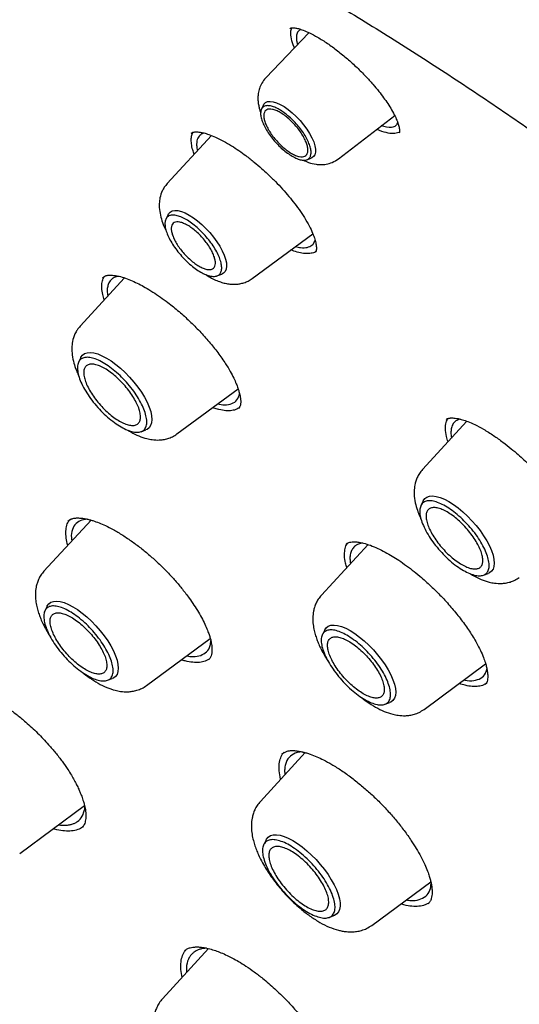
# Model space of a CAD drawing. Header units: millimetres. Extents: x 8 to 1762, y 12 to 2705.
# Tile 33 of 115: x 1500 to 1512, y 998 to 1021. Entities that reach past the tile are written whole.
import ezdxf

# ---------------------------------------------------------------- set-up
doc = ezdxf.new("R2010")
doc.units = ezdxf.units.MM

msp = doc.modelspace()

# ---------------------------------------------------------------- linework, layer by layer
at = {"color": 7, "linetype": 'Continuous', "lineweight": 30}
for p, q in [((1506.844, 1020.345), (1505.841, 1019.297)), ((1505.789, 1018.667), (1505.742, 1018.571)), ((1507.529, 1017.416), (1508.836, 1018.42)), ((1504.581, 1017.959), (1503.553, 1016.841)), ((1506.796, 1017.396), (1506.897, 1017.433)), ((1503.575, 1016.125), (1503.524, 1016.02)), ((1505.529, 1014.639), (1506.936, 1015.678)), ((1504.71, 1014.699), (1504.82, 1014.739)), ((1502.564, 1014.653), (1501.535, 1013.535)), ((1502.057, 1014.665), (1502.06, 1014.667)), ((1501.55, 1012.809), (1501.497, 1012.7)), ((1503.781, 1011.032), (1505.201, 1012.081)), ((1504.755, 1011.597), (1504.605, 1011.641)), ((1510.514, 1011.325), (1509.482, 1010.204)), ((1502.947, 1011.084), (1503.061, 1011.126)), ((1509.498, 1009.479), (1509.444, 1009.369)), ((1501.785, 1009.031), (1500.693, 1007.846)), ((1501.245, 1009.008), (1501.325, 1009.059)), ((1501.697, 1009.054), (1501.573, 1009.034)), ((1508.216, 1008.465), (1507.135, 1007.29)), ((1507.703, 1008.471), (1507.708, 1008.475)), ((1510.894, 1007.754), (1511.009, 1007.795)), ((1500.769, 1007.038), (1500.715, 1006.929)), ((1507.21, 1006.482), (1507.156, 1006.373)), ((1503.075, 1005.193), (1504.554, 1006.285)), ((1504.531, 1005.808), (1504.438, 1005.758)), ((1509.516, 1004.637), (1510.947, 1005.693)), ((1502.165, 1005.313), (1502.28, 1005.355)), ((1510.937, 1005.218), (1510.934, 1005.216)), ((1508.606, 1004.757), (1508.721, 1004.799)), ((1506.758, 1003.635), (1505.717, 1002.504)), ((1506.219, 1003.61), (1506.32, 1003.665)), ((1506.696, 1003.652), (1506.568, 1003.637)), ((1500.129, 1001.293), (1501.633, 1002.404)), ((1501.638, 1002.326), (1501.64, 1002.375)), ((1501.569, 1001.894), (1501.564, 1001.89)), ((1505.849, 1001.61), (1505.795, 1001.5)), ((1508.301, 999.625), (1509.674, 1000.639)), ((1509.626, 1000.142), (1509.508, 1000.088)), ((1507.311, 999.811), (1507.426, 999.853)), ((1504.516, 999.086), (1503.444, 997.921)), ((1503.9, 998.417), (1503.875, 998.555))]:
    msp.add_line(p, q, dxfattribs=at)
at = {"color": 7, "linetype": 'Continuous', "lineweight": 30, "flags": 128}
for points in [[(1505.789, 1018.667), (1505.799, 1018.684), (1505.834, 1018.721), (1505.883, 1018.744), (1505.943, 1018.751), (1506.014, 1018.743), (1506.094, 1018.719), (1506.18, 1018.68), (1506.271, 1018.628), (1506.364, 1018.562), (1506.458, 1018.486), (1506.551, 1018.4), (1506.639, 1018.307), (1506.722, 1018.209), (1506.796, 1018.108), (1506.861, 1018.006), (1506.914, 1017.906), (1506.956, 1017.811), (1506.983, 1017.721), (1506.997, 1017.641), (1506.997, 1017.571), (1506.981, 1017.513), (1506.952, 1017.468), (1506.91, 1017.438), (1506.897, 1017.433)], [(1503.575, 1016.125), (1503.585, 1016.142), (1503.621, 1016.182), (1503.671, 1016.208), (1503.732, 1016.219), (1503.803, 1016.214), (1503.883, 1016.195), (1503.971, 1016.16), (1504.064, 1016.112), (1504.161, 1016.051), (1504.259, 1015.978), (1504.358, 1015.894), (1504.453, 1015.802), (1504.545, 1015.704), (1504.63, 1015.6), (1504.708, 1015.494), (1504.775, 1015.388), (1504.833, 1015.283), (1504.878, 1015.182), (1504.91, 1015.087), (1504.928, 1015), (1504.933, 1014.923), (1504.924, 1014.856), (1504.9, 1014.803), (1504.864, 1014.762), (1504.82, 1014.739)], [(1501.55, 1012.809), (1501.551, 1012.81), (1501.586, 1012.86), (1501.635, 1012.896), (1501.696, 1012.917), (1501.768, 1012.923), (1501.851, 1012.913), (1501.942, 1012.888), (1502.04, 1012.848), (1502.144, 1012.793), (1502.252, 1012.725), (1502.361, 1012.646), (1502.471, 1012.555), (1502.578, 1012.455), (1502.682, 1012.348), (1502.78, 1012.235), (1502.871, 1012.118), (1502.954, 1012), (1503.026, 1011.882), (1503.087, 1011.766), (1503.135, 1011.654), (1503.171, 1011.549), (1503.192, 1011.452), (1503.199, 1011.364), (1503.192, 1011.288), (1503.17, 1011.224), (1503.135, 1011.173), (1503.086, 1011.137), (1503.061, 1011.126)], [(1509.498, 1009.479), (1509.498, 1009.479), (1509.534, 1009.53), (1509.582, 1009.566), (1509.643, 1009.587), (1509.716, 1009.592), (1509.798, 1009.583), (1509.889, 1009.557), (1509.988, 1009.517), (1510.092, 1009.463), (1510.199, 1009.395), (1510.309, 1009.315), (1510.418, 1009.225), (1510.526, 1009.125), (1510.63, 1009.018), (1510.728, 1008.905), (1510.819, 1008.788), (1510.901, 1008.669), (1510.974, 1008.551), (1511.035, 1008.436), (1511.083, 1008.324), (1511.118, 1008.219), (1511.14, 1008.121), (1511.147, 1008.034), (1511.139, 1007.957), (1511.118, 1007.893), (1511.083, 1007.843), (1511.034, 1007.807), (1511.009, 1007.795)], [(1500.769, 1007.038), (1500.769, 1007.039), (1500.805, 1007.089), (1500.853, 1007.125), (1500.914, 1007.146), (1500.986, 1007.152), (1501.069, 1007.142), (1501.16, 1007.116), (1501.259, 1007.076), (1501.362, 1007.022), (1501.47, 1006.954), (1501.58, 1006.874), (1501.689, 1006.784), (1501.797, 1006.684), (1501.9, 1006.577), (1501.999, 1006.464), (1502.09, 1006.347), (1502.172, 1006.229), (1502.245, 1006.111), (1502.305, 1005.995), (1502.354, 1005.883), (1502.389, 1005.778), (1502.41, 1005.68), (1502.417, 1005.593), (1502.41, 1005.516), (1502.389, 1005.452), (1502.353, 1005.402), (1502.305, 1005.366), (1502.28, 1005.355)], [(1507.21, 1006.482), (1507.21, 1006.483), (1507.246, 1006.533), (1507.294, 1006.569), (1507.355, 1006.59), (1507.428, 1006.596), (1507.51, 1006.586), (1507.601, 1006.56), (1507.7, 1006.52), (1507.804, 1006.466), (1507.911, 1006.398), (1508.021, 1006.318), (1508.13, 1006.228), (1508.238, 1006.128), (1508.341, 1006.021), (1508.44, 1005.908), (1508.531, 1005.791), (1508.613, 1005.673), (1508.686, 1005.554), (1508.747, 1005.439), (1508.795, 1005.327), (1508.83, 1005.222), (1508.851, 1005.124), (1508.859, 1005.037), (1508.851, 1004.96), (1508.83, 1004.896), (1508.795, 1004.846), (1508.746, 1004.81), (1508.721, 1004.799)], [(1505.849, 1001.61), (1505.86, 1001.629), (1505.899, 1001.676), (1505.951, 1001.708), (1506.015, 1001.725), (1506.089, 1001.728), (1506.173, 1001.716), (1506.266, 1001.689), (1506.365, 1001.648), (1506.469, 1001.593), (1506.577, 1001.526), (1506.686, 1001.446), (1506.796, 1001.357), (1506.904, 1001.258), (1507.009, 1001.151), (1507.109, 1001.039), (1507.203, 1000.923), (1507.288, 1000.805), (1507.364, 1000.686), (1507.429, 1000.569), (1507.483, 1000.455), (1507.525, 1000.346), (1507.553, 1000.244), (1507.568, 1000.151), (1507.569, 1000.068), (1507.556, 999.996), (1507.53, 999.936), (1507.491, 999.89), (1507.439, 999.857), (1507.426, 999.853)]]:
    msp.add_lwpolyline(points, dxfattribs=at)
at = {"color": 7, "linetype": 'Continuous', "lineweight": 30}
for points, knots in [([(1482.272, 1025.588), (1482.362, 1025.655), (1482.553, 1025.796), (1482.858, 1025.995), (1483.183, 1026.189), (1483.519, 1026.37), (1483.866, 1026.537), (1484.223, 1026.692), (1484.591, 1026.833), (1484.969, 1026.961), (1485.357, 1027.076), (1485.755, 1027.178), (1486.163, 1027.267), (1486.581, 1027.342), (1487.008, 1027.405), (1487.446, 1027.454), (1487.892, 1027.49), (1488.348, 1027.512), (1488.813, 1027.521), (1489.287, 1027.518), (1489.77, 1027.5), (1490.262, 1027.47), (1490.763, 1027.426), (1491.272, 1027.369), (1491.789, 1027.299), (1492.315, 1027.216), (1492.848, 1027.119), (1493.39, 1027.009), (1493.939, 1026.886), (1494.495, 1026.75), (1495.059, 1026.6), (1495.63, 1026.438), (1496.208, 1026.263), (1496.793, 1026.074), (1497.384, 1025.873), (1497.981, 1025.659), (1498.585, 1025.432), (1499.195, 1025.192), (1499.81, 1024.94), (1500.431, 1024.674), (1501.057, 1024.397), (1501.688, 1024.107), (1502.325, 1023.805), (1502.966, 1023.49), (1503.611, 1023.163), (1504.261, 1022.825), (1504.914, 1022.474), (1505.572, 1022.112), (1506.233, 1021.737), (1506.898, 1021.352), (1507.565, 1020.954), (1508.236, 1020.546), (1508.91, 1020.126), (1509.585, 1019.695), (1510.264, 1019.254), (1510.944, 1018.801), (1511.626, 1018.338), (1512.309, 1017.865), (1512.994, 1017.381), (1513.68, 1016.887), (1514.368, 1016.383), (1515.055, 1015.869), (1515.743, 1015.345), (1516.432, 1014.812), (1517.12, 1014.27), (1517.808, 1013.718), (1518.496, 1013.158), (1519.183, 1012.588), (1519.869, 1012.01), (1520.554, 1011.424), (1521.238, 1010.83), (1521.92, 1010.227), (1522.6, 1009.617), (1523.279, 1008.999), (1523.954, 1008.373), (1524.628, 1007.741), (1525.299, 1007.101), (1525.967, 1006.455), (1526.631, 1005.802), (1527.293, 1005.142), (1527.951, 1004.477), (1528.605, 1003.805), (1529.255, 1003.128), (1529.9, 1002.446), (1530.542, 1001.758), (1531.178, 1001.065), (1531.81, 1000.367), (1532.437, 999.665), (1533.058, 998.958), (1533.674, 998.247), (1534.285, 997.532), (1534.889, 996.814), (1535.488, 996.092), (1536.08, 995.367), (1536.666, 994.639), (1537.245, 993.908), (1537.817, 993.175), (1538.382, 992.44), (1538.94, 991.703), (1539.49, 990.964), (1540.033, 990.223), (1540.569, 989.481), (1541.096, 988.738), (1541.615, 987.995), (1542.126, 987.251), (1542.628, 986.506), (1543.122, 985.762), (1543.607, 985.018), (1544.083, 984.274), (1544.55, 983.531), (1545.008, 982.789), (1545.457, 982.048), (1545.896, 981.309), (1546.325, 980.571), (1546.744, 979.835), (1547.154, 979.101), (1547.553, 978.37), (1547.942, 977.642), (1548.321, 976.916), (1548.689, 976.193), (1549.047, 975.474), (1549.394, 974.759), (1549.73, 974.047), (1550.056, 973.34), (1550.37, 972.636), (1550.673, 971.938), (1550.965, 971.244), (1551.246, 970.555), (1551.515, 969.871), (1551.773, 969.193), (1552.019, 968.521), (1552.253, 967.854), (1552.476, 967.194), (1552.687, 966.54), (1552.886, 965.893), (1553.073, 965.252), (1553.249, 964.619), (1553.412, 963.993), (1553.563, 963.374), (1553.702, 962.763), (1553.829, 962.16), (1553.944, 961.565), (1554.046, 960.978), (1554.136, 960.399), (1554.214, 959.83), (1554.28, 959.269), (1554.334, 958.717), (1554.375, 958.174), (1554.404, 957.641), (1554.42, 957.117), (1554.425, 956.603), (1554.417, 956.099), (1554.397, 955.605), (1554.364, 955.121), (1554.32, 954.647), (1554.263, 954.184), (1554.194, 953.731), (1554.113, 953.29), (1554.02, 952.859), (1553.915, 952.439), (1553.798, 952.03), (1553.669, 951.632), (1553.527, 951.245), (1553.374, 950.87), (1553.209, 950.507), (1553.032, 950.155), (1552.844, 949.814), (1552.643, 949.486), (1552.43, 949.169), (1552.206, 948.864), (1551.969, 948.572), (1551.79, 948.364), (1551.686, 948.258), (1551.669, 948.24)], [0, 0, 0, 0, 0.005382, 0.011343, 0.017298, 0.023249, 0.029192, 0.035129, 0.041059, 0.046981, 0.052895, 0.058803, 0.064704, 0.070598, 0.076487, 0.082371, 0.08825, 0.094126, 0.099998, 0.105867, 0.111734, 0.117599, 0.123463, 0.129325, 0.135187, 0.141048, 0.146909, 0.15277, 0.158631, 0.164491, 0.170352, 0.176214, 0.182075, 0.187937, 0.1938, 0.199663, 0.205527, 0.211391, 0.217256, 0.223122, 0.228988, 0.234855, 0.240722, 0.24659, 0.252458, 0.258327, 0.264197, 0.270067, 0.275938, 0.281809, 0.28768, 0.293552, 0.299424, 0.305297, 0.31117, 0.317044, 0.322918, 0.328792, 0.334666, 0.340541, 0.346416, 0.352292, 0.358168, 0.364044, 0.36992, 0.375796, 0.381673, 0.38755, 0.393427, 0.399304, 0.405181, 0.411059, 0.416937, 0.422814, 0.428692, 0.43457, 0.440449, 0.446327, 0.452205, 0.458084, 0.463962, 0.469841, 0.475719, 0.481598, 0.487476, 0.493355, 0.499234, 0.505112, 0.510991, 0.51687, 0.522749, 0.528627, 0.534506, 0.540384, 0.546263, 0.552141, 0.55802, 0.563898, 0.569776, 0.575654, 0.581532, 0.58741, 0.593288, 0.599165, 0.605043, 0.61092, 0.616797, 0.622674, 0.628551, 0.634427, 0.640304, 0.64618, 0.652056, 0.657931, 0.663806, 0.669681, 0.675556, 0.68143, 0.687304, 0.693178, 0.699051, 0.704924, 0.710797, 0.716669, 0.722541, 0.728412, 0.734283, 0.740153, 0.746023, 0.751892, 0.75776, 0.763629, 0.769496, 0.775363, 0.781229, 0.787095, 0.79296, 0.798825, 0.804689, 0.810552, 0.816415, 0.822277, 0.828138, 0.833999, 0.83986, 0.84572, 0.85158, 0.85744, 0.8633, 0.86916, 0.87502, 0.880881, 0.886742, 0.892605, 0.898469, 0.904334, 0.910202, 0.916073, 0.921946, 0.927824, 0.933706, 0.939592, 0.945485, 0.951383, 0.957288, 0.9632, 0.96912, 0.975047, 0.980981, 0.986923, 0.992871, 0.998825, 1, 1, 1, 1]), ([(1506.405, 1020.445), (1506.408, 1020.448), (1506.415, 1020.454), (1506.451, 1020.461), (1506.511, 1020.458), (1506.6, 1020.44), (1506.712, 1020.403), (1506.859, 1020.342), (1506.981, 1020.275), (1507.046, 1020.24)], [0, 0, 0, 0, 0.0956877, 0.2180473, 0.3686239, 0.5008782, 0.6500727, 0.81638, 1, 1, 1, 1]), ([(1506.509, 1019.995), (1506.506, 1019.999), (1506.466, 1020.078), (1506.434, 1020.206), (1506.412, 1020.362), (1506.439, 1020.429), (1506.451, 1020.459)], [0, 0, 0, 0, 0.02035, 0.369696, 0.718646, 1, 1, 1, 1]), ([(1506.655, 1020.42), (1506.644, 1020.414), (1506.621, 1020.402), (1506.593, 1020.374), (1506.57, 1020.336), (1506.555, 1020.287), (1506.55, 1020.223), (1506.557, 1020.15), (1506.573, 1020.094), (1506.58, 1020.069)], [0, 0, 0, 0, 0.112729, 0.237656, 0.374499, 0.523286, 0.684043, 0.856803, 1, 1, 1, 1]), ([(1507.046, 1020.24), (1507.121, 1020.194), (1507.271, 1020.103), (1507.506, 1019.93), (1507.738, 1019.741), (1507.958, 1019.541), (1508.157, 1019.342), (1508.325, 1019.155), (1508.464, 1018.988), (1508.578, 1018.837), (1508.679, 1018.693), (1508.77, 1018.547), (1508.846, 1018.406), (1508.893, 1018.297), (1508.918, 1018.223), (1508.933, 1018.169), (1508.943, 1018.121), (1508.948, 1018.075), (1508.951, 1018.039), (1508.943, 1018.025), (1508.939, 1018.017)], [0, 0, 0, 0, 0.074968, 0.148968, 0.221807, 0.293213, 0.360703, 0.421726, 0.476422, 0.52474, 0.57162, 0.623766, 0.681067, 0.734339, 0.763575, 0.788202, 0.820732, 0.867177, 0.927064, 1, 1, 1, 1]), ([(1505.841, 1019.297), (1505.808, 1019.257), (1505.747, 1019.183), (1505.694, 1019.058), (1505.667, 1018.942), (1505.658, 1018.831), (1505.664, 1018.73), (1505.68, 1018.636), (1505.7, 1018.555), (1505.717, 1018.507), (1505.726, 1018.484)], [0, 0, 0, 0, 0.176528, 0.33302, 0.46925, 0.585847, 0.714838, 0.822638, 0.913111, 1, 1, 1, 1]), ([(1508.93, 1018.026), (1508.892, 1018.015), (1508.813, 1017.991), (1508.639, 1018.022), (1508.505, 1018.06), (1508.424, 1018.101), (1508.422, 1018.102)], [0, 0, 0, 0, 0.316787, 0.652519, 0.988487, 1, 1, 1, 1]), ([(1508.904, 1018.261), (1508.892, 1018.235), (1508.865, 1018.175), (1508.751, 1018.125), (1508.609, 1018.16), (1508.523, 1018.18)], [0, 0, 0, 0, 0.245893, 0.547424, 1, 1, 1, 1]), ([(1504.183, 1017.526), (1504.17, 1017.559), (1504.138, 1017.645), (1504.114, 1017.767), (1504.109, 1017.89), (1504.123, 1017.98), (1504.148, 1018.02), (1504.157, 1018.034)], [0, 0, 0, 0, 0.149488, 0.389769, 0.62999, 0.870247, 1, 1, 1, 1]), ([(1504.112, 1018.015), (1504.121, 1018.021), (1504.138, 1018.032), (1504.175, 1018.039), (1504.215, 1018.042), (1504.263, 1018.041), (1504.324, 1018.034), (1504.409, 1018.017), (1504.527, 1017.984), (1504.625, 1017.942), (1504.679, 1017.92)], [0, 0, 0, 0, 0.162449, 0.29574, 0.398869, 0.475072, 0.566353, 0.684071, 0.828501, 1, 1, 1, 1]), ([(1504.411, 1018.015), (1504.407, 1018.015), (1504.374, 1018.009), (1504.32, 1017.973), (1504.254, 1017.897), (1504.234, 1017.785), (1504.239, 1017.682), (1504.252, 1017.627), (1504.257, 1017.607)], [0, 0, 0, 0, 0.024106, 0.200703, 0.458376, 0.749843, 0.908522, 1, 1, 1, 1]), ([(1504.679, 1017.92), (1504.74, 1017.89), (1504.858, 1017.834), (1505.041, 1017.726), (1505.215, 1017.612), (1505.392, 1017.485), (1505.568, 1017.347), (1505.737, 1017.203), (1505.902, 1017.053), (1506.066, 1016.892), (1506.23, 1016.717), (1506.38, 1016.545), (1506.52, 1016.371), (1506.652, 1016.189), (1506.775, 1016.001), (1506.877, 1015.817), (1506.938, 1015.68), (1506.972, 1015.586), (1506.99, 1015.525), (1507.004, 1015.468), (1507.013, 1015.413), (1507.018, 1015.362), (1507.017, 1015.315), (1507.011, 1015.275), (1506.997, 1015.257), (1506.99, 1015.248)], [0, 0, 0, 0, 0.053977, 0.104004, 0.150239, 0.192758, 0.243715, 0.288165, 0.326108, 0.37624, 0.424327, 0.470442, 0.516081, 0.56583, 0.619902, 0.677338, 0.731548, 0.756942, 0.781178, 0.804251, 0.829107, 0.861247, 0.900596, 0.946895, 1, 1, 1, 1]), ([(1506.71, 1017.389), (1506.752, 1017.369), (1506.849, 1017.324), (1506.985, 1017.291), (1507.124, 1017.28), (1507.251, 1017.29), (1507.394, 1017.329), (1507.482, 1017.386), (1507.529, 1017.416)], [0, 0, 0, 0, 0.158826, 0.369908, 0.493808, 0.639587, 0.808355, 1, 1, 1, 1]), ([(1503.553, 1016.841), (1503.53, 1016.814), (1503.486, 1016.761), (1503.426, 1016.652), (1503.384, 1016.526), (1503.367, 1016.392), (1503.369, 1016.259), (1503.391, 1016.11), (1503.445, 1015.938), (1503.492, 1015.818), (1503.527, 1015.755), (1503.531, 1015.748)], [0, 0, 0, 0, 0.093892, 0.179414, 0.324935, 0.43767, 0.522404, 0.678324, 0.829636, 0.981498, 1, 1, 1, 1]), ([(1506.535, 1015.382), (1506.575, 1015.372), (1506.679, 1015.347), (1506.81, 1015.356), (1506.9, 1015.396), (1506.949, 1015.447), (1506.974, 1015.485), (1506.983, 1015.517), (1506.988, 1015.532)], [0, 0, 0, 0, 0.164381, 0.424285, 0.690967, 0.793674, 0.906628, 1, 1, 1, 1]), ([(1507.002, 1015.267), (1506.998, 1015.264), (1506.971, 1015.241), (1506.898, 1015.223), (1506.784, 1015.213), (1506.647, 1015.232), (1506.528, 1015.262), (1506.449, 1015.294), (1506.428, 1015.303)], [0, 0, 0, 0, 0.0366455, 0.2563671, 0.476097, 0.696218, 0.9171737, 1, 1, 1, 1]), ([(1502.093, 1014.141), (1502.08, 1014.183), (1502.049, 1014.283), (1502.031, 1014.422), (1502.039, 1014.555), (1502.065, 1014.646), (1502.096, 1014.684), (1502.105, 1014.695)], [0, 0, 0, 0, 0.175245, 0.417734, 0.660608, 0.903285, 1, 1, 1, 1]), ([(1502.058, 1014.665), (1502.072, 1014.676), (1502.102, 1014.698), (1502.176, 1014.716), (1502.278, 1014.72), (1502.377, 1014.702), (1502.427, 1014.693)], [0, 0, 0, 0, 0.224216, 0.465317, 0.723726, 1, 1, 1, 1]), ([(1502.44, 1014.689), (1502.408, 1014.685), (1502.336, 1014.677), (1502.259, 1014.622), (1502.2, 1014.549), (1502.169, 1014.456), (1502.157, 1014.353), (1502.168, 1014.271), (1502.173, 1014.229)], [0, 0, 0, 0, 0.1470458, 0.3311033, 0.5181367, 0.6769224, 0.837216, 1, 1, 1, 1]), ([(1502.427, 1014.693), (1502.479, 1014.679), (1502.578, 1014.653), (1502.737, 1014.589), (1502.891, 1014.517), (1503.051, 1014.43), (1503.218, 1014.33), (1503.395, 1014.211), (1503.599, 1014.062), (1503.828, 1013.877), (1504.076, 1013.652), (1504.311, 1013.416), (1504.532, 1013.169), (1504.736, 1012.914), (1504.898, 1012.683), (1505.017, 1012.486), (1505.098, 1012.332), (1505.156, 1012.202), (1505.199, 1012.091), (1505.231, 1011.986), (1505.252, 1011.889), (1505.262, 1011.797), (1505.26, 1011.723), (1505.245, 1011.662), (1505.221, 1011.635), (1505.209, 1011.62)], [0, 0, 0, 0, 0.045279, 0.086757, 0.124525, 0.158609, 0.198832, 0.237518, 0.275748, 0.332206, 0.387737, 0.443199, 0.498616, 0.555691, 0.615428, 0.656795, 0.695731, 0.729743, 0.758814, 0.789323, 0.82682, 0.859601, 0.898957, 0.945674, 1, 1, 1, 1]), ([(1504.456, 1014.728), (1504.488, 1014.707), (1504.562, 1014.658), (1504.675, 1014.604), (1504.791, 1014.558), (1504.899, 1014.527), (1505.022, 1014.506), (1505.138, 1014.503), (1505.247, 1014.516), (1505.34, 1014.54), (1505.437, 1014.578), (1505.498, 1014.618), (1505.529, 1014.639)], [0, 0, 0, 0, 0.092417, 0.212333, 0.321233, 0.420392, 0.514685, 0.64149, 0.717856, 0.803072, 0.897168, 1, 1, 1, 1]), ([(1501.535, 1013.535), (1501.51, 1013.505), (1501.463, 1013.449), (1501.399, 1013.33), (1501.353, 1013.19), (1501.338, 1013.039), (1501.343, 1012.888), (1501.37, 1012.727), (1501.419, 1012.572), (1501.462, 1012.463), (1501.488, 1012.408), (1501.498, 1012.386)], [0, 0, 0, 0, 0.097058, 0.186125, 0.339838, 0.462195, 0.558261, 0.721045, 0.858132, 0.944853, 1, 1, 1, 1]), ([(1504.722, 1011.727), (1504.778, 1011.718), (1504.908, 1011.696), (1505.061, 1011.729), (1505.186, 1011.811), (1505.218, 1011.914), (1505.234, 1011.965)], [0, 0, 0, 0, 0.2018032, 0.4627442, 0.7315887, 1, 1, 1, 1]), ([(1505.223, 1011.64), (1505.206, 1011.628), (1505.161, 1011.595), (1505.058, 1011.572), (1504.921, 1011.565), (1504.81, 1011.586), (1504.755, 1011.597)], [0, 0, 0, 0, 0.16042, 0.438972, 0.718553, 1, 1, 1, 1]), ([(1510.075, 1010.849), (1510.061, 1010.892), (1510.025, 1011.004), (1510.01, 1011.156), (1510.022, 1011.299), (1510.061, 1011.363), (1510.078, 1011.392)], [0, 0, 0, 0, 0.179034, 0.46998, 0.760981, 1, 1, 1, 1]), ([(1510.036, 1011.37), (1510.044, 1011.376), (1510.059, 1011.387), (1510.087, 1011.396), (1510.117, 1011.401), (1510.149, 1011.403), (1510.189, 1011.403), (1510.241, 1011.399), (1510.314, 1011.387), (1510.412, 1011.362), (1510.54, 1011.318), (1510.701, 1011.25), (1510.827, 1011.18), (1510.895, 1011.143)], [0, 0, 0, 0, 0.099515, 0.183792, 0.252926, 0.3066, 0.360218, 0.423368, 0.503732, 0.601488, 0.716751, 0.849566, 1, 1, 1, 1]), ([(1510.357, 1011.375), (1510.335, 1011.369), (1510.299, 1011.359), (1510.257, 1011.334), (1510.223, 1011.306), (1510.194, 1011.271), (1510.169, 1011.226), (1510.149, 1011.165), (1510.139, 1011.084), (1510.141, 1011.005), (1510.152, 1010.95), (1510.155, 1010.936)], [0, 0, 0, 0, 0.130342, 0.215276, 0.307387, 0.406686, 0.513181, 0.626884, 0.779144, 0.942702, 1, 1, 1, 1]), ([(1502.641, 1011.118), (1502.663, 1011.104), (1502.747, 1011.05), (1502.894, 1010.982), (1503.057, 1010.925), (1503.218, 1010.894), (1503.347, 1010.888), (1503.468, 1010.9), (1503.572, 1010.924), (1503.68, 1010.965), (1503.746, 1011.009), (1503.781, 1011.032)], [0, 0, 0, 0, 0.058978, 0.226111, 0.388827, 0.488798, 0.622675, 0.703144, 0.792861, 0.891863, 1, 1, 1, 1]), ([(1510.895, 1011.143), (1510.973, 1011.096), (1511.122, 1011.005), (1511.34, 1010.848), (1511.531, 1010.698), (1511.694, 1010.559), (1511.836, 1010.431), (1511.99, 1010.285), (1512.162, 1010.109), (1512.346, 1009.905), (1512.511, 1009.703), (1512.655, 1009.513), (1512.785, 1009.324), (1512.892, 1009.151), (1512.981, 1008.989), (1513.046, 1008.852), (1513.091, 1008.739), (1513.119, 1008.655), (1513.136, 1008.593), (1513.149, 1008.536), (1513.158, 1008.48), (1513.164, 1008.419), (1513.163, 1008.357), (1513.153, 1008.3), (1513.131, 1008.273), (1513.119, 1008.258)], [0, 0, 0, 0, 0.064064, 0.120875, 0.17028, 0.212149, 0.247422, 0.282201, 0.335317, 0.389641, 0.442636, 0.491583, 0.537742, 0.591424, 0.632556, 0.676075, 0.715073, 0.740923, 0.763885, 0.784012, 0.808379, 0.842351, 0.885735, 0.938328, 1, 1, 1, 1]), ([(1509.482, 1010.204), (1509.458, 1010.175), (1509.41, 1010.118), (1509.346, 1009.999), (1509.301, 1009.859), (1509.285, 1009.709), (1509.29, 1009.558), (1509.318, 1009.397), (1509.367, 1009.242), (1509.409, 1009.132), (1509.436, 1009.077), (1509.446, 1009.056)], [0, 0, 0, 0, 0.097058, 0.186125, 0.339838, 0.462195, 0.558261, 0.721045, 0.858132, 0.944853, 1, 1, 1, 1]), ([(1501.245, 1008.445), (1501.232, 1008.503), (1501.204, 1008.622), (1501.199, 1008.778), (1501.222, 1008.914), (1501.257, 1009.004), (1501.292, 1009.04), (1501.3, 1009.048)], [0, 0, 0, 0, 0.223868, 0.460466, 0.696985, 0.933871, 1, 1, 1, 1]), ([(1501.573, 1009.034), (1501.524, 1009.01), (1501.426, 1008.961), (1501.348, 1008.817), (1501.317, 1008.678), (1501.336, 1008.573), (1501.34, 1008.548)], [0, 0, 0, 0, 0.294279, 0.595914, 0.904995, 1, 1, 1, 1]), ([(1501.325, 1009.059), (1501.352, 1009.066), (1501.402, 1009.08), (1501.492, 1009.083), (1501.581, 1009.076), (1501.667, 1009.062), (1501.749, 1009.043), (1501.847, 1009.014), (1501.969, 1008.971), (1502.128, 1008.902), (1502.31, 1008.81), (1502.521, 1008.685), (1502.744, 1008.534), (1502.964, 1008.368), (1503.173, 1008.193), (1503.373, 1008.011), (1503.563, 1007.822), (1503.743, 1007.627), (1503.912, 1007.425), (1504.056, 1007.235), (1504.179, 1007.057), (1504.282, 1006.893), (1504.372, 1006.731), (1504.445, 1006.582), (1504.498, 1006.456), (1504.534, 1006.355), (1504.56, 1006.267), (1504.577, 1006.191), (1504.588, 1006.119), (1504.593, 1006.049), (1504.593, 1005.979), (1504.583, 1005.91), (1504.563, 1005.846), (1504.536, 1005.812), (1504.521, 1005.794)], [0, 0, 0, 0, 0.035536, 0.066949, 0.094288, 0.117544, 0.137283, 0.155474, 0.187649, 0.218277, 0.25431, 0.295747, 0.337868, 0.378482, 0.417583, 0.455469, 0.493214, 0.530911, 0.568643, 0.607641, 0.638204, 0.669847, 0.702516, 0.734384, 0.761503, 0.783775, 0.802617, 0.825487, 0.843588, 0.86485, 0.891161, 0.922511, 0.958813, 1, 1, 1, 1]), ([(1507.705, 1008.473), (1507.725, 1008.487), (1507.766, 1008.515), (1507.862, 1008.53), (1507.979, 1008.524), (1508.108, 1008.502), (1508.215, 1008.466), (1508.27, 1008.448)], [0, 0, 0, 0, 0.216105, 0.454468, 0.62609, 0.807895, 1, 1, 1, 1]), ([(1507.721, 1007.927), (1507.71, 1007.963), (1507.682, 1008.062), (1507.667, 1008.202), (1507.676, 1008.343), (1507.703, 1008.443), (1507.738, 1008.484), (1507.749, 1008.498)], [0, 0, 0, 0, 0.1474, 0.393738, 0.64018, 0.88698, 1, 1, 1, 1]), ([(1508.091, 1008.501), (1508.057, 1008.494), (1507.983, 1008.48), (1507.902, 1008.425), (1507.842, 1008.349), (1507.807, 1008.254), (1507.792, 1008.147), (1507.802, 1008.06), (1507.807, 1008.02)], [0, 0, 0, 0, 0.158657, 0.347936, 0.517962, 0.677145, 0.852412, 1, 1, 1, 1]), ([(1508.27, 1008.448), (1508.327, 1008.425), (1508.437, 1008.382), (1508.609, 1008.295), (1508.772, 1008.201), (1508.938, 1008.095), (1509.108, 1007.976), (1509.286, 1007.841), (1509.486, 1007.676), (1509.708, 1007.474), (1509.948, 1007.233), (1510.174, 1006.981), (1510.385, 1006.718), (1510.577, 1006.448), (1510.724, 1006.208), (1510.828, 1006.007), (1510.895, 1005.851), (1510.941, 1005.721), (1510.97, 1005.615), (1510.988, 1005.522), (1510.996, 1005.443), (1510.996, 1005.372), (1510.989, 1005.312), (1510.973, 1005.257), (1510.95, 1005.231), (1510.937, 1005.217)], [0, 0, 0, 0, 0.045796, 0.087868, 0.126319, 0.161197, 0.202339, 0.241336, 0.279883, 0.336898, 0.393061, 0.450234, 0.508601, 0.568557, 0.63106, 0.674216, 0.715816, 0.751868, 0.782329, 0.811525, 0.844116, 0.872516, 0.907999, 0.950449, 1, 1, 1, 1]), ([(1500.693, 1007.846), (1500.668, 1007.816), (1500.619, 1007.757), (1500.567, 1007.66), (1500.531, 1007.567), (1500.503, 1007.455), (1500.491, 1007.332), (1500.496, 1007.194), (1500.515, 1007.063), (1500.548, 1006.935), (1500.586, 1006.819), (1500.632, 1006.706), (1500.69, 1006.583), (1500.761, 1006.453), (1500.814, 1006.363), (1500.843, 1006.32), (1500.844, 1006.319)], [0, 0, 0, 0, 0.076274, 0.146357, 0.210172, 0.267754, 0.364734, 0.441666, 0.531603, 0.609707, 0.681421, 0.750568, 0.827695, 0.919412, 0.997788, 1, 1, 1, 1]), ([(1510.589, 1007.788), (1510.611, 1007.774), (1510.695, 1007.72), (1510.842, 1007.652), (1511.005, 1007.595), (1511.165, 1007.564), (1511.295, 1007.557), (1511.416, 1007.569), (1511.519, 1007.594), (1511.628, 1007.635), (1511.694, 1007.679), (1511.729, 1007.702)], [0, 0, 0, 0, 0.0589777, 0.2261105, 0.3888269, 0.4887982, 0.6226745, 0.7031442, 0.7928611, 0.8918628, 1, 1, 1, 1]), ([(1507.135, 1007.29), (1507.109, 1007.259), (1507.06, 1007.201), (1507.008, 1007.104), (1506.973, 1007.011), (1506.945, 1006.899), (1506.932, 1006.775), (1506.937, 1006.638), (1506.956, 1006.507), (1506.989, 1006.379), (1507.027, 1006.263), (1507.073, 1006.15), (1507.131, 1006.027), (1507.202, 1005.897), (1507.256, 1005.806), (1507.284, 1005.764), (1507.285, 1005.763)], [0, 0, 0, 0, 0.076274, 0.146357, 0.210172, 0.267754, 0.364734, 0.441666, 0.531603, 0.609707, 0.681421, 0.750568, 0.827695, 0.919412, 0.997788, 1, 1, 1, 1]), ([(1504.332, 1005.893), (1504.381, 1005.918), (1504.478, 1005.968), (1504.555, 1006.088), (1504.563, 1006.195), (1504.566, 1006.236)], [0, 0, 0, 0, 0.376138, 0.764189, 1, 1, 1, 1]), ([(1504.438, 1005.758), (1504.395, 1005.747), (1504.309, 1005.723), (1504.149, 1005.728), (1504.007, 1005.749), (1503.912, 1005.78), (1503.883, 1005.789)], [0, 0, 0, 0, 0.291749, 0.581627, 0.870634, 1, 1, 1, 1]), ([(1504.006, 1005.881), (1504.058, 1005.873), (1504.184, 1005.853), (1504.277, 1005.878), (1504.332, 1005.893)], [0, 0, 0, 0, 0.406373, 1, 1, 1, 1]), ([(1510.446, 1005.324), (1510.452, 1005.322), (1510.54, 1005.297), (1510.677, 1005.303), (1510.844, 1005.351), (1510.925, 1005.44), (1510.96, 1005.521), (1510.971, 1005.556), (1510.974, 1005.578), (1510.975, 1005.583)], [0, 0, 0, 0, 0.018138, 0.280128, 0.550134, 0.828121, 0.900446, 0.980477, 1, 1, 1, 1]), ([(1501.576, 1005.505), (1501.635, 1005.459), (1501.758, 1005.362), (1501.95, 1005.243), (1502.148, 1005.145), (1502.32, 1005.086), (1502.487, 1005.052), (1502.622, 1005.044), (1502.748, 1005.056), (1502.856, 1005.081), (1502.969, 1005.123), (1503.039, 1005.169), (1503.075, 1005.193)], [0, 0, 0, 0, 0.119334, 0.252974, 0.386095, 0.51605, 0.594609, 0.700405, 0.764165, 0.835353, 0.914002, 1, 1, 1, 1]), ([(1498.309, 1005.119), (1498.333, 1005.137), (1498.375, 1005.168), (1498.454, 1005.192), (1498.529, 1005.202), (1498.596, 1005.204), (1498.659, 1005.2), (1498.742, 1005.191), (1498.861, 1005.167), (1499.014, 1005.121), (1499.167, 1005.062), (1499.317, 1004.993), (1499.477, 1004.91), (1499.662, 1004.801), (1499.863, 1004.667), (1500.069, 1004.514), (1500.299, 1004.323), (1500.547, 1004.093), (1500.777, 1003.85), (1500.965, 1003.63), (1501.115, 1003.436), (1501.235, 1003.263), (1501.328, 1003.116), (1501.396, 1002.997), (1501.452, 1002.889), (1501.499, 1002.79), (1501.541, 1002.693), (1501.582, 1002.587), (1501.62, 1002.467), (1501.651, 1002.336), (1501.67, 1002.2), (1501.663, 1002.119), (1501.659, 1002.076)], [0, 0, 0, 0, 0.045277, 0.083052, 0.1133, 0.13589, 0.152858, 0.170102, 0.206252, 0.243785, 0.277304, 0.306356, 0.337981, 0.374357, 0.414891, 0.455063, 0.494, 0.550068, 0.605655, 0.643474, 0.681807, 0.719505, 0.745462, 0.769396, 0.791297, 0.812577, 0.83172, 0.855812, 0.884793, 0.918569, 0.957015, 1, 1, 1, 1]), ([(1510.957, 1005.244), (1510.939, 1005.231), (1510.891, 1005.196), (1510.784, 1005.171), (1510.64, 1005.167), (1510.489, 1005.188), (1510.379, 1005.224), (1510.332, 1005.239)], [0, 0, 0, 0, 0.134848, 0.364496, 0.5945, 0.825339, 1, 1, 1, 1]), ([(1508.017, 1004.949), (1508.076, 1004.903), (1508.199, 1004.806), (1508.391, 1004.687), (1508.589, 1004.589), (1508.761, 1004.53), (1508.928, 1004.496), (1509.063, 1004.488), (1509.189, 1004.5), (1509.298, 1004.524), (1509.41, 1004.567), (1509.48, 1004.613), (1509.516, 1004.637)], [0, 0, 0, 0, 0.119334, 0.252974, 0.386095, 0.51605, 0.594609, 0.700405, 0.764165, 0.835353, 0.914002, 1, 1, 1, 1]), ([(1506.188, 1003.016), (1506.188, 1003.018), (1506.167, 1003.089), (1506.153, 1003.212), (1506.151, 1003.38), (1506.186, 1003.519), (1506.225, 1003.609), (1506.262, 1003.642), (1506.267, 1003.647)], [0, 0, 0, 0, 0.006105, 0.244177, 0.481647, 0.719054, 0.956829, 1, 1, 1, 1]), ([(1506.568, 1003.637), (1506.512, 1003.614), (1506.4, 1003.566), (1506.32, 1003.44), (1506.286, 1003.31), (1506.276, 1003.214), (1506.282, 1003.146), (1506.285, 1003.121)], [0, 0, 0, 0, 0.294175, 0.596346, 0.750642, 0.906967, 1, 1, 1, 1]), ([(1506.32, 1003.665), (1506.35, 1003.672), (1506.407, 1003.684), (1506.506, 1003.683), (1506.604, 1003.671), (1506.698, 1003.652), (1506.787, 1003.628), (1506.893, 1003.594), (1507.022, 1003.543), (1507.191, 1003.464), (1507.383, 1003.36), (1507.604, 1003.221), (1507.837, 1003.054), (1508.066, 1002.872), (1508.283, 1002.68), (1508.491, 1002.481), (1508.69, 1002.272), (1508.881, 1002.052), (1509.061, 1001.823), (1509.213, 1001.606), (1509.341, 1001.404), (1509.445, 1001.22), (1509.532, 1001.045), (1509.596, 1000.893), (1509.638, 1000.773), (1509.666, 1000.676), (1509.686, 1000.589), (1509.698, 1000.513), (1509.704, 1000.443), (1509.705, 1000.378), (1509.7, 1000.311), (1509.686, 1000.243), (1509.66, 1000.178), (1509.63, 1000.144), (1509.614, 1000.126)], [0, 0, 0, 0, 0.035703, 0.067271, 0.094752, 0.118142, 0.137989, 0.156273, 0.188629, 0.219353, 0.255485, 0.29706, 0.339377, 0.380164, 0.419422, 0.457577, 0.496238, 0.535556, 0.575626, 0.617343, 0.650074, 0.683978, 0.718632, 0.749232, 0.774323, 0.794007, 0.813425, 0.836113, 0.85305, 0.872578, 0.897057, 0.9265, 0.960835, 1, 1, 1, 1]), ([(1505.717, 1002.504), (1505.691, 1002.473), (1505.64, 1002.412), (1505.586, 1002.31), (1505.548, 1002.212), (1505.519, 1002.094), (1505.506, 1001.963), (1505.512, 1001.815), (1505.534, 1001.674), (1505.57, 1001.535), (1505.612, 1001.41), (1505.662, 1001.287), (1505.726, 1001.152), (1505.804, 1001.009), (1505.895, 1000.862), (1505.995, 1000.716), (1506.107, 1000.57), (1506.235, 1000.416), (1506.376, 1000.264), (1506.527, 1000.118), (1506.696, 999.971), (1506.887, 999.825), (1507.101, 999.689), (1507.315, 999.582), (1507.485, 999.523), (1507.619, 999.492), (1507.725, 999.477), (1507.838, 999.472), (1507.955, 999.482), (1508.069, 999.507), (1508.189, 999.552), (1508.263, 999.6), (1508.301, 999.625)], [0, 0, 0, 0, 0.029217, 0.056123, 0.08069, 0.10293, 0.140622, 0.170959, 0.206402, 0.236953, 0.265028, 0.292091, 0.322574, 0.358679, 0.389454, 0.423394, 0.457973, 0.490897, 0.532242, 0.570725, 0.606385, 0.65802, 0.710027, 0.761923, 0.812786, 0.831695, 0.855258, 0.883715, 0.908399, 0.936007, 0.966554, 1, 1, 1, 1]), ([(1501.033, 1001.96), (1501.049, 1001.958), (1501.099, 1001.95), (1501.176, 1001.949), (1501.264, 1001.956), (1501.342, 1001.973), (1501.412, 1001.999), (1501.501, 1002.051), (1501.593, 1002.148), (1501.623, 1002.267), (1501.638, 1002.326)], [0, 0, 0, 0, 0.046196, 0.146732, 0.246139, 0.344416, 0.44156, 0.53757, 0.772332, 1, 1, 1, 1]), ([(1501.585, 1001.909), (1501.578, 1001.903), (1501.54, 1001.869), (1501.446, 1001.835), (1501.301, 1001.808), (1501.13, 1001.817), (1500.997, 1001.838), (1500.918, 1001.864), (1500.907, 1001.868)], [0, 0, 0, 0, 0.048215, 0.275923, 0.504241, 0.733929, 0.963769, 1, 1, 1, 1]), ([(1501.659, 1002.076), (1501.651, 1002.038), (1501.635, 1001.962), (1501.591, 1001.912), (1501.568, 1001.887)], [0, 0, 0, 0, 0.50385, 1, 1, 1, 1]), ([(1509.404, 1000.223), (1509.458, 1000.247), (1509.567, 1000.294), (1509.661, 1000.423), (1509.676, 1000.546), (1509.683, 1000.6)], [0, 0, 0, 0, 0.35269, 0.716393, 1, 1, 1, 1]), ([(1509.508, 1000.088), (1509.461, 1000.077), (1509.366, 1000.057), (1509.193, 1000.071), (1509.061, 1000.093), (1508.983, 1000.12), (1508.975, 1000.123)], [0, 0, 0, 0, 0.322184, 0.642331, 0.961532, 1, 1, 1, 1]), ([(1509.103, 1000.217), (1509.14, 1000.211), (1509.257, 1000.189), (1509.344, 1000.209), (1509.404, 1000.223)], [0, 0, 0, 0, 0.312262, 1, 1, 1, 1]), ([(1503.875, 998.555), (1503.872, 998.617), (1503.864, 998.74), (1503.895, 998.894), (1503.94, 999.005), (1503.986, 999.053), (1504.001, 999.069)], [0, 0, 0, 0, 0.287268, 0.5727197, 0.8573275, 1, 1, 1, 1]), ([(1503.953, 999.037), (1503.975, 999.053), (1504.013, 999.082), (1504.079, 999.106), (1504.139, 999.119), (1504.186, 999.123), (1504.222, 999.125), (1504.253, 999.125), (1504.284, 999.124), (1504.338, 999.12), (1504.421, 999.109), (1504.54, 999.083), (1504.67, 999.043), (1504.805, 998.992), (1504.936, 998.934), (1505.073, 998.866), (1505.218, 998.784), (1505.389, 998.679), (1505.577, 998.548), (1505.802, 998.374), (1506.049, 998.161), (1506.307, 997.91), (1506.542, 997.654), (1506.719, 997.438), (1506.847, 997.266), (1506.941, 997.13), (1507.039, 996.978), (1507.141, 996.803), (1507.242, 996.607), (1507.333, 996.396), (1507.408, 996.173), (1507.43, 996.037), (1507.441, 995.966)], [0, 0, 0, 0, 0.041213, 0.075136, 0.101706, 0.12074, 0.132095, 0.140522, 0.150339, 0.16155, 0.188169, 0.220417, 0.253376, 0.282031, 0.313483, 0.339318, 0.36887, 0.403231, 0.442076, 0.481097, 0.537612, 0.591573, 0.643694, 0.694593, 0.719615, 0.744829, 0.77434, 0.809177, 0.849289, 0.894576, 0.944873, 1, 1, 1, 1]), ([(1504.469, 999.097), (1504.437, 999.094), (1504.374, 999.089), (1504.293, 999.066), (1504.222, 999.034), (1504.16, 998.992), (1504.108, 998.941), (1504.046, 998.851), (1503.997, 998.722), (1504.001, 998.585), (1504.003, 998.529)], [0, 0, 0, 0, 0.1041051, 0.2038722, 0.3028217, 0.4009565, 0.4982796, 0.5947939, 0.8322652, 1, 1, 1, 1]), ([(1503.444, 997.921), (1503.417, 997.89), (1503.367, 997.829), (1503.312, 997.727), (1503.275, 997.629), (1503.246, 997.511), (1503.233, 997.38), (1503.239, 997.232), (1503.261, 997.091), (1503.296, 996.952), (1503.339, 996.827), (1503.389, 996.704), (1503.453, 996.569), (1503.53, 996.426), (1503.622, 996.279), (1503.722, 996.133), (1503.833, 995.987), (1503.961, 995.833), (1504.103, 995.681), (1504.254, 995.535), (1504.422, 995.388), (1504.613, 995.242), (1504.828, 995.106), (1505.042, 994.999), (1505.212, 994.94), (1505.346, 994.909), (1505.451, 994.894), (1505.565, 994.889), (1505.681, 994.899), (1505.796, 994.924), (1505.916, 994.969), (1505.99, 995.017), (1506.028, 995.042)], [0, 0, 0, 0, 0.029217, 0.0561234, 0.0806899, 0.1029304, 0.1406222, 0.1709588, 0.2064021, 0.2369526, 0.2650276, 0.2920912, 0.3225735, 0.3586791, 0.3894537, 0.4233941, 0.4579735, 0.4908968, 0.5322416, 0.5707248, 0.6063846, 0.6580201, 0.7100268, 0.7619233, 0.8127857, 0.831695, 0.8552575, 0.8837154, 0.908399, 0.9360066, 0.9665541, 1, 1, 1, 1])]:
    msp.add_open_spline(points, degree=3, knots=knots, dxfattribs=at)
for points in [[(1506.874, 1017.692), (1506.882, 1017.657), (1506.897, 1017.589), (1506.892, 1017.506), (1506.866, 1017.442), (1506.818, 1017.4), (1506.751, 1017.382), (1506.667, 1017.388), (1506.568, 1017.419), (1506.46, 1017.473), (1506.346, 1017.547), (1506.231, 1017.64), (1506.118, 1017.747), (1506.013, 1017.865), (1505.919, 1017.988), (1505.84, 1018.113), (1505.779, 1018.234), (1505.739, 1018.347), (1505.72, 1018.447), (1505.724, 1018.531), (1505.75, 1018.595), (1505.798, 1018.637), (1505.865, 1018.655), (1505.95, 1018.648), (1506.048, 1018.618), (1506.156, 1018.564), (1506.27, 1018.489), (1506.385, 1018.397), (1506.498, 1018.289), (1506.603, 1018.172), (1506.697, 1018.048), (1506.776, 1017.924), (1506.838, 1017.802), (1506.862, 1017.728), (1506.874, 1017.692)], [(1506.44, 1017.544), (1506.407, 1017.564), (1506.342, 1017.605), (1506.24, 1017.687), (1506.142, 1017.781), (1506.05, 1017.884), (1505.968, 1017.992), (1505.899, 1018.101), (1505.845, 1018.207), (1505.81, 1018.306), (1505.794, 1018.393), (1505.797, 1018.467), (1505.82, 1018.523), (1505.862, 1018.559), (1505.921, 1018.575), (1505.994, 1018.569), (1506.08, 1018.543), (1506.175, 1018.496), (1506.275, 1018.43), (1506.376, 1018.349), (1506.474, 1018.256), (1506.566, 1018.153), (1506.648, 1018.044), (1506.717, 1017.935), (1506.771, 1017.829), (1506.806, 1017.731), (1506.823, 1017.643), (1506.819, 1017.57), (1506.796, 1017.514), (1506.754, 1017.477), (1506.696, 1017.461), (1506.622, 1017.467), (1506.536, 1017.493), (1506.472, 1017.527), (1506.44, 1017.544)], [(1504.797, 1015.032), (1504.806, 1014.993), (1504.823, 1014.916), (1504.818, 1014.823), (1504.788, 1014.75), (1504.735, 1014.703), (1504.659, 1014.683), (1504.564, 1014.69), (1504.454, 1014.725), (1504.332, 1014.785), (1504.204, 1014.869), (1504.074, 1014.973), (1503.947, 1015.094), (1503.829, 1015.226), (1503.723, 1015.365), (1503.634, 1015.506), (1503.566, 1015.642), (1503.52, 1015.769), (1503.499, 1015.881), (1503.503, 1015.976), (1503.533, 1016.048), (1503.587, 1016.095), (1503.663, 1016.115), (1503.757, 1016.108), (1503.868, 1016.073), (1503.99, 1016.013), (1504.118, 1015.929), (1504.248, 1015.825), (1504.374, 1015.704), (1504.493, 1015.572), (1504.598, 1015.433), (1504.687, 1015.293), (1504.757, 1015.156), (1504.784, 1015.073), (1504.797, 1015.032)], [(1504.293, 1014.925), (1504.26, 1014.945), (1504.194, 1014.986), (1504.093, 1015.068), (1503.995, 1015.162), (1503.903, 1015.265), (1503.82, 1015.373), (1503.751, 1015.482), (1503.698, 1015.588), (1503.663, 1015.687), (1503.646, 1015.774), (1503.65, 1015.847), (1503.673, 1015.903), (1503.714, 1015.94), (1503.773, 1015.956), (1503.847, 1015.95), (1503.933, 1015.923), (1504.028, 1015.877), (1504.127, 1015.811), (1504.228, 1015.73), (1504.327, 1015.636), (1504.419, 1015.533), (1504.501, 1015.425), (1504.57, 1015.316), (1504.623, 1015.21), (1504.659, 1015.111), (1504.675, 1015.024), (1504.672, 1014.951), (1504.649, 1014.895), (1504.607, 1014.858), (1504.548, 1014.842), (1504.474, 1014.848), (1504.389, 1014.874), (1504.325, 1014.908), (1504.293, 1014.925)], [(1503.053, 1011.491), (1503.064, 1011.444), (1503.085, 1011.35), (1503.078, 1011.236), (1503.042, 1011.147), (1502.977, 1011.09), (1502.884, 1011.065), (1502.768, 1011.074), (1502.633, 1011.116), (1502.484, 1011.19), (1502.328, 1011.292), (1502.169, 1011.42), (1502.014, 1011.567), (1501.87, 1011.729), (1501.741, 1011.899), (1501.632, 1012.07), (1501.548, 1012.237), (1501.492, 1012.392), (1501.467, 1012.53), (1501.472, 1012.645), (1501.508, 1012.733), (1501.574, 1012.79), (1501.666, 1012.815), (1501.782, 1012.806), (1501.917, 1012.764), (1502.066, 1012.69), (1502.223, 1012.588), (1502.381, 1012.46), (1502.536, 1012.313), (1502.681, 1012.151), (1502.81, 1011.981), (1502.918, 1011.81), (1503.004, 1011.642), (1503.037, 1011.542), (1503.053, 1011.491)], [(1502.445, 1011.33), (1502.403, 1011.356), (1502.318, 1011.409), (1502.188, 1011.515), (1502.062, 1011.635), (1501.943, 1011.767), (1501.838, 1011.906), (1501.749, 1012.047), (1501.68, 1012.183), (1501.635, 1012.31), (1501.614, 1012.423), (1501.618, 1012.517), (1501.648, 1012.589), (1501.701, 1012.636), (1501.777, 1012.656), (1501.872, 1012.649), (1501.982, 1012.614), (1502.104, 1012.554), (1502.232, 1012.47), (1502.362, 1012.366), (1502.489, 1012.245), (1502.607, 1012.113), (1502.713, 1011.974), (1502.801, 1011.833), (1502.87, 1011.697), (1502.916, 1011.57), (1502.937, 1011.458), (1502.932, 1011.364), (1502.903, 1011.292), (1502.849, 1011.245), (1502.773, 1011.224), (1502.678, 1011.232), (1502.568, 1011.265), (1502.486, 1011.308), (1502.445, 1011.33)], [(1511.001, 1008.161), (1511.011, 1008.114), (1511.033, 1008.019), (1511.026, 1007.905), (1510.99, 1007.817), (1510.924, 1007.76), (1510.832, 1007.735), (1510.716, 1007.744), (1510.581, 1007.786), (1510.432, 1007.859), (1510.275, 1007.962), (1510.117, 1008.089), (1509.962, 1008.237), (1509.817, 1008.399), (1509.688, 1008.569), (1509.58, 1008.74), (1509.496, 1008.907), (1509.44, 1009.062), (1509.414, 1009.199), (1509.42, 1009.314), (1509.456, 1009.402), (1509.521, 1009.46), (1509.614, 1009.485), (1509.73, 1009.476), (1509.865, 1009.434), (1510.014, 1009.36), (1510.17, 1009.257), (1510.329, 1009.13), (1510.484, 1008.982), (1510.628, 1008.821), (1510.758, 1008.651), (1510.866, 1008.479), (1510.951, 1008.312), (1510.984, 1008.211), (1511.001, 1008.161)], [(1510.393, 1008), (1510.351, 1008.026), (1510.266, 1008.079), (1510.136, 1008.184), (1510.009, 1008.305), (1509.891, 1008.437), (1509.785, 1008.576), (1509.697, 1008.716), (1509.628, 1008.853), (1509.582, 1008.979), (1509.561, 1009.092), (1509.566, 1009.186), (1509.595, 1009.258), (1509.649, 1009.305), (1509.725, 1009.326), (1509.82, 1009.318), (1509.93, 1009.284), (1510.052, 1009.224), (1510.18, 1009.14), (1510.31, 1009.035), (1510.436, 1008.915), (1510.555, 1008.782), (1510.66, 1008.643), (1510.749, 1008.503), (1510.818, 1008.367), (1510.863, 1008.24), (1510.884, 1008.127), (1510.88, 1008.033), (1510.85, 1007.961), (1510.797, 1007.914), (1510.721, 1007.894), (1510.626, 1007.901), (1510.516, 1007.934), (1510.434, 1007.978), (1510.393, 1008)], [(1502.271, 1005.72), (1502.282, 1005.673), (1502.304, 1005.578), (1502.297, 1005.464), (1502.261, 1005.376), (1502.195, 1005.319), (1502.102, 1005.294), (1501.986, 1005.303), (1501.852, 1005.345), (1501.703, 1005.419), (1501.546, 1005.521), (1501.387, 1005.649), (1501.233, 1005.796), (1501.088, 1005.958), (1500.959, 1006.128), (1500.85, 1006.299), (1500.767, 1006.466), (1500.711, 1006.621), (1500.685, 1006.758), (1500.69, 1006.874), (1500.726, 1006.961), (1500.792, 1007.019), (1500.885, 1007.044), (1501.001, 1007.035), (1501.136, 1006.993), (1501.284, 1006.919), (1501.441, 1006.817), (1501.6, 1006.689), (1501.755, 1006.542), (1501.899, 1006.38), (1502.028, 1006.21), (1502.136, 1006.039), (1502.222, 1005.871), (1502.255, 1005.77), (1502.271, 1005.72)], [(1501.664, 1005.559), (1501.705, 1005.537), (1501.787, 1005.494), (1501.897, 1005.46), (1501.992, 1005.453), (1502.068, 1005.473), (1502.121, 1005.52), (1502.151, 1005.592), (1502.155, 1005.686), (1502.134, 1005.799), (1502.088, 1005.926), (1502.02, 1006.062), (1501.931, 1006.203), (1501.825, 1006.342), (1501.707, 1006.474), (1501.581, 1006.595), (1501.451, 1006.699), (1501.322, 1006.783), (1501.201, 1006.843), (1501.09, 1006.878), (1500.995, 1006.885), (1500.92, 1006.864), (1500.866, 1006.817), (1500.836, 1006.745), (1500.832, 1006.651), (1500.853, 1006.539), (1500.899, 1006.412), (1500.967, 1006.276), (1501.056, 1006.135), (1501.162, 1005.996), (1501.28, 1005.864), (1501.407, 1005.743), (1501.537, 1005.638), (1501.621, 1005.585), (1501.664, 1005.559)], [(1508.713, 1005.164), (1508.723, 1005.117), (1508.745, 1005.022), (1508.738, 1004.908), (1508.702, 1004.82), (1508.636, 1004.763), (1508.544, 1004.738), (1508.428, 1004.747), (1508.293, 1004.789), (1508.144, 1004.862), (1507.987, 1004.965), (1507.828, 1005.092), (1507.674, 1005.24), (1507.529, 1005.402), (1507.4, 1005.572), (1507.292, 1005.743), (1507.208, 1005.91), (1507.152, 1006.065), (1507.126, 1006.202), (1507.131, 1006.317), (1507.168, 1006.405), (1507.233, 1006.463), (1507.326, 1006.488), (1507.442, 1006.479), (1507.577, 1006.437), (1507.726, 1006.363), (1507.882, 1006.26), (1508.041, 1006.133), (1508.196, 1005.986), (1508.34, 1005.824), (1508.47, 1005.654), (1508.578, 1005.483), (1508.663, 1005.315), (1508.696, 1005.214), (1508.713, 1005.164)], [(1508.105, 1005.003), (1508.146, 1004.981), (1508.228, 1004.937), (1508.338, 1004.904), (1508.433, 1004.897), (1508.509, 1004.917), (1508.562, 1004.964), (1508.592, 1005.036), (1508.596, 1005.13), (1508.575, 1005.243), (1508.53, 1005.37), (1508.461, 1005.506), (1508.372, 1005.646), (1508.267, 1005.785), (1508.148, 1005.918), (1508.022, 1006.038), (1507.892, 1006.143), (1507.764, 1006.227), (1507.642, 1006.287), (1507.531, 1006.321), (1507.437, 1006.329), (1507.361, 1006.308), (1507.307, 1006.261), (1507.277, 1006.189), (1507.273, 1006.095), (1507.294, 1005.982), (1507.34, 1005.856), (1507.409, 1005.719), (1507.497, 1005.579), (1507.603, 1005.44), (1507.721, 1005.308), (1507.848, 1005.187), (1507.978, 1005.082), (1508.063, 1005.029), (1508.105, 1005.003)], [(1507.422, 1000.236), (1507.433, 1000.187), (1507.455, 1000.088), (1507.448, 999.969), (1507.411, 999.877), (1507.342, 999.816), (1507.245, 999.79), (1507.124, 999.8), (1506.983, 999.844), (1506.827, 999.921), (1506.664, 1000.028), (1506.498, 1000.161), (1506.336, 1000.315), (1506.185, 1000.485), (1506.05, 1000.662), (1505.936, 1000.842), (1505.849, 1001.016), (1505.79, 1001.178), (1505.763, 1001.322), (1505.769, 1001.442), (1505.807, 1001.534), (1505.875, 1001.594), (1505.972, 1001.62), (1506.093, 1001.611), (1506.235, 1001.567), (1506.39, 1001.49), (1506.554, 1001.382), (1506.72, 1001.249), (1506.882, 1001.095), (1507.033, 1000.926), (1507.168, 1000.748), (1507.281, 1000.569), (1507.37, 1000.394), (1507.405, 1000.289), (1507.422, 1000.236)], [(1506.788, 1000.061), (1506.744, 1000.089), (1506.654, 1000.145), (1506.517, 1000.256), (1506.383, 1000.383), (1506.258, 1000.523), (1506.147, 1000.67), (1506.053, 1000.818), (1505.981, 1000.962), (1505.933, 1001.096), (1505.91, 1001.214), (1505.915, 1001.314), (1505.946, 1001.39), (1506.003, 1001.439), (1506.083, 1001.461), (1506.183, 1001.453), (1506.3, 1001.417), (1506.428, 1001.353), (1506.563, 1001.265), (1506.7, 1001.155), (1506.834, 1001.027), (1506.959, 1000.887), (1507.07, 1000.741), (1507.164, 1000.593), (1507.237, 1000.449), (1507.285, 1000.315), (1507.307, 1000.196), (1507.302, 1000.097), (1507.271, 1000.021), (1507.215, 999.971), (1507.135, 999.949), (1507.034, 999.957), (1506.918, 999.992), (1506.832, 1000.038), (1506.788, 1000.061)]]:
    msp.add_open_spline(points, degree=3, dxfattribs=at)

doc.saveas('drawing.dxf')
